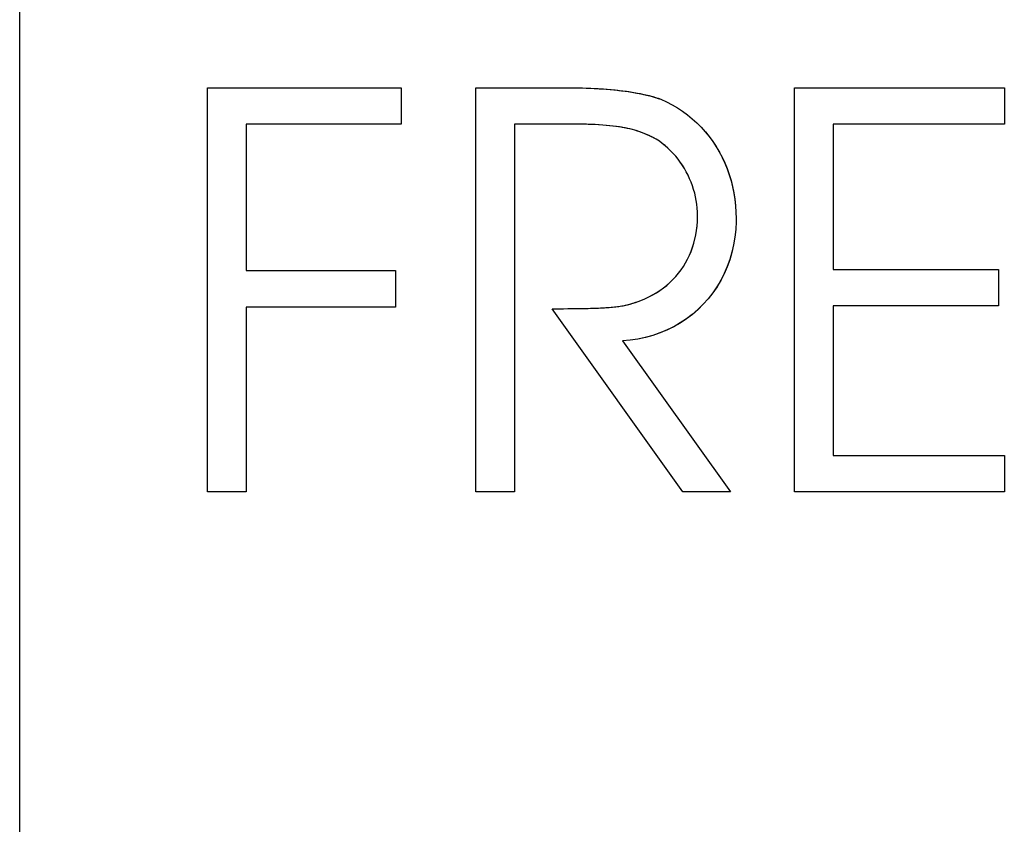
# Model space of a CAD drawing. Extents: x 16 to 3597, y -53 to 1658.
# Tile 9 of 18: x 2841 to 2860, y 1237 to 1254. Entities that reach past the tile are written whole.
import ezdxf

# ---------------------------------------------------------------- set-up
doc = ezdxf.new("R2010")
doc.units = 0
doc.layers.add('KF_SEQUENZA_10_B_FRONT', color=7, linetype='CONTINUOUS')
doc.layers.add('KF_SEQUENZA_10_B_TOP', color=7, linetype='CONTINUOUS')

# ---------------------------------------------------------------- blocks, each defined once
blk = doc.blocks.new('KF_SEQUENZA_10_B_FRONT')
at = {"layer": 'KF_SEQUENZA_10_B_FRONT'}
for p, q in [((-347, -434), (-347, -394.992)), ((-343.225, -414.167), (-343.225, -406.056)), ((-343.225, -406.056), (-339.335, -406.056)), ((-343.225, -406.056), (-339.335, -406.056)), ((-343.225, -414.167), (-343.225, -406.056)), ((-339.335, -406.056), (-339.335, -406.785)), ((-339.335, -406.056), (-339.335, -406.785)), ((-337.836, -414.167), (-337.836, -406.056)), ((-337.836, -406.056), (-335.874, -406.056)), ((-337.836, -406.056), (-335.874, -406.056)), ((-337.836, -414.167), (-337.836, -406.056)), ((-331.432, -414.167), (-331.432, -406.056)), ((-331.432, -406.056), (-327.219, -406.056)), ((-331.432, -406.056), (-327.219, -406.056)), ((-331.432, -414.167), (-331.432, -406.056)), ((-327.219, -406.056), (-327.219, -406.785)), ((-327.219, -406.056), (-327.219, -406.785)), ((-339.335, -406.785), (-342.452, -406.785)), ((-342.452, -406.785), (-342.452, -409.728)), ((-342.452, -406.785), (-342.452, -409.728)), ((-339.335, -406.785), (-342.452, -406.785)), ((-335.712, -406.785), (-337.063, -406.785)), ((-337.063, -406.785), (-337.063, -414.167)), ((-337.063, -406.785), (-337.063, -414.167)), ((-335.712, -406.785), (-337.063, -406.785)), ((-327.219, -406.785), (-330.659, -406.785)), ((-330.659, -406.785), (-330.659, -409.704)), ((-330.659, -406.785), (-330.659, -409.704)), ((-327.219, -406.785), (-330.659, -406.785)), ((-342.452, -409.728), (-339.451, -409.728)), ((-342.452, -409.728), (-339.451, -409.728)), ((-339.451, -409.728), (-339.451, -410.458)), ((-339.451, -409.728), (-339.451, -410.458)), ((-330.659, -409.704), (-327.334, -409.704)), ((-330.659, -409.704), (-327.334, -409.704)), ((-327.334, -409.704), (-327.334, -410.433)), ((-327.334, -409.704), (-327.334, -410.433)), ((-330.659, -410.433), (-330.659, -413.437)), ((-327.334, -410.433), (-330.659, -410.433)), ((-327.334, -410.433), (-330.659, -410.433)), ((-330.659, -410.433), (-330.659, -413.437)), ((-339.451, -410.458), (-342.452, -410.458)), ((-342.452, -410.458), (-342.452, -414.167)), ((-342.452, -410.458), (-342.452, -414.167)), ((-339.451, -410.458), (-342.452, -410.458)), ((-333.681, -414.167), (-336.301, -410.494)), ((-333.681, -414.167), (-336.301, -410.494)), ((-334.893, -411.139), (-332.722, -414.167)), ((-334.893, -411.139), (-332.722, -414.167)), ((-330.659, -413.437), (-327.219, -413.437)), ((-330.659, -413.437), (-327.219, -413.437)), ((-327.219, -413.437), (-327.219, -414.167)), ((-327.219, -413.437), (-327.219, -414.167)), ((-342.452, -414.167), (-343.225, -414.167)), ((-342.452, -414.167), (-343.225, -414.167)), ((-337.063, -414.167), (-337.836, -414.167)), ((-337.063, -414.167), (-337.836, -414.167)), ((-332.722, -414.167), (-333.681, -414.167)), ((-332.722, -414.167), (-333.681, -414.167)), ((-327.219, -414.167), (-331.432, -414.167)), ((-327.219, -414.167), (-331.432, -414.167))]:
    blk.add_line(p, q, dxfattribs=at)
at = {"layer": 'KF_SEQUENZA_10_B_FRONT', "flags": 128}
for points in [[(-335.874, -406.056), (-335.785, -406.057), (-335.697, -406.059), (-335.61, -406.062), (-335.525, -406.065), (-335.44, -406.069), (-335.357, -406.074), (-335.275, -406.079), (-335.195, -406.085), (-335.115, -406.092), (-335.037, -406.1), (-334.961, -406.108), (-334.885, -406.117), (-334.812, -406.127), (-334.74, -406.138), (-334.669, -406.149), (-334.6, -406.161), (-334.533, -406.174), (-334.468, -406.188), (-334.405, -406.202), (-334.343, -406.217), (-334.284, -406.234), (-334.227, -406.25), (-334.172, -406.268), (-334.119, -406.287)], [(-335.874, -406.056), (-335.789, -406.057), (-335.705, -406.059), (-335.622, -406.061), (-335.54, -406.064), (-335.458, -406.068), (-335.377, -406.072), (-335.297, -406.077), (-335.218, -406.083), (-335.14, -406.09), (-335.062, -406.097), (-334.986, -406.105), (-334.911, -406.114), (-334.837, -406.123), (-334.764, -406.133), (-334.693, -406.145), (-334.622, -406.157), (-334.554, -406.169), (-334.486, -406.183), (-334.421, -406.198), (-334.357, -406.214), (-334.294, -406.23), (-334.234, -406.248), (-334.176, -406.267), (-334.119, -406.287)], [(-334.119, -406.287), (-334.005, -406.339), (-333.894, -406.397), (-333.787, -406.46), (-333.684, -406.528), (-333.584, -406.601), (-333.488, -406.678), (-333.397, -406.761), (-333.31, -406.847), (-333.228, -406.939), (-333.15, -407.034), (-333.077, -407.133), (-333.009, -407.236), (-332.946, -407.342), (-332.888, -407.451), (-332.835, -407.564), (-332.788, -407.68), (-332.745, -407.798), (-332.709, -407.918), (-332.678, -408.041), (-332.652, -408.166), (-332.633, -408.293), (-332.618, -408.422), (-332.61, -408.551), (-332.607, -408.683)], [(-334.119, -406.287), (-334.006, -406.339), (-333.895, -406.397), (-333.788, -406.459), (-333.684, -406.527), (-333.584, -406.601), (-333.488, -406.679), (-333.396, -406.761), (-333.309, -406.848), (-333.226, -406.94), (-333.148, -407.036), (-333.075, -407.135), (-333.007, -407.239), (-332.943, -407.346), (-332.885, -407.456), (-332.833, -407.569), (-332.786, -407.685), (-332.744, -407.803), (-332.708, -407.924), (-332.677, -408.046), (-332.652, -408.171), (-332.632, -408.297), (-332.618, -408.424), (-332.61, -408.553), (-332.607, -408.683)], [(-334.212, -407.09), (-334.256, -407.065), (-334.301, -407.041), (-334.347, -407.019), (-334.394, -406.998), (-334.441, -406.978), (-334.489, -406.959), (-334.539, -406.942), (-334.589, -406.926), (-334.64, -406.91), (-334.692, -406.896), (-334.745, -406.883), (-334.799, -406.871), (-334.855, -406.86), (-334.912, -406.85), (-334.969, -406.84), (-335.027, -406.832), (-335.086, -406.825), (-335.148, -406.818), (-335.215, -406.812), (-335.288, -406.806), (-335.37, -406.801), (-335.466, -406.796), (-335.578, -406.791), (-335.712, -406.785)], [(-334.212, -407.09), (-334.258, -407.063), (-334.306, -407.038), (-334.355, -407.015), (-334.405, -406.992), (-334.457, -406.972), (-334.509, -406.952), (-334.562, -406.934), (-334.615, -406.917), (-334.669, -406.902), (-334.724, -406.887), (-334.78, -406.874), (-334.837, -406.862), (-334.894, -406.851), (-334.953, -406.841), (-335.014, -406.832), (-335.077, -406.824), (-335.142, -406.817), (-335.211, -406.811), (-335.282, -406.805), (-335.358, -406.8), (-335.438, -406.796), (-335.523, -406.792), (-335.615, -406.788), (-335.712, -406.785)], [(-333.381, -408.622), (-333.382, -408.546), (-333.387, -408.471), (-333.396, -408.395), (-333.407, -408.32), (-333.422, -408.245), (-333.44, -408.171), (-333.461, -408.097), (-333.485, -408.024), (-333.512, -407.952), (-333.541, -407.882), (-333.574, -407.812), (-333.609, -407.744), (-333.646, -407.677), (-333.687, -407.613), (-333.729, -407.55), (-333.774, -407.488), (-333.822, -407.43), (-333.871, -407.373), (-333.923, -407.319), (-333.977, -407.267), (-334.033, -407.218), (-334.091, -407.172), (-334.15, -407.13), (-334.212, -407.09)], [(-333.381, -408.622), (-333.382, -408.547), (-333.387, -408.471), (-333.396, -408.396), (-333.407, -408.321), (-333.422, -408.246), (-333.44, -408.172), (-333.461, -408.098), (-333.484, -408.026), (-333.511, -407.954), (-333.541, -407.883), (-333.573, -407.813), (-333.608, -407.745), (-333.646, -407.679), (-333.686, -407.614), (-333.729, -407.551), (-333.774, -407.489), (-333.821, -407.43), (-333.871, -407.374), (-333.923, -407.319), (-333.977, -407.268), (-334.032, -407.219), (-334.09, -407.173), (-334.15, -407.13), (-334.212, -407.09)], [(-333.384, -408.743), (-333.384, -408.738), (-333.383, -408.733), (-333.383, -408.728), (-333.383, -408.723), (-333.383, -408.718), (-333.382, -408.713), (-333.382, -408.708), (-333.382, -408.703), (-333.382, -408.698), (-333.382, -408.693), (-333.381, -408.688), (-333.381, -408.683), (-333.381, -408.678), (-333.381, -408.673), (-333.381, -408.668), (-333.381, -408.663), (-333.381, -408.658), (-333.381, -408.652), (-333.381, -408.647), (-333.381, -408.642), (-333.381, -408.637), (-333.381, -408.632), (-333.381, -408.627), (-333.381, -408.622)], [(-333.384, -408.743), (-333.384, -408.738), (-333.383, -408.733), (-333.383, -408.728), (-333.383, -408.723), (-333.383, -408.718), (-333.382, -408.713), (-333.382, -408.708), (-333.382, -408.703), (-333.382, -408.698), (-333.382, -408.693), (-333.381, -408.688), (-333.381, -408.683), (-333.381, -408.678), (-333.381, -408.673), (-333.381, -408.668), (-333.381, -408.662), (-333.381, -408.657), (-333.381, -408.652), (-333.381, -408.647), (-333.381, -408.642), (-333.381, -408.637), (-333.381, -408.632), (-333.381, -408.627), (-333.381, -408.622)], [(-332.608, -408.743), (-332.615, -408.902), (-332.632, -409.058), (-332.658, -409.212), (-332.692, -409.362), (-332.736, -409.509), (-332.787, -409.652), (-332.848, -409.791), (-332.916, -409.924), (-332.993, -410.053), (-333.077, -410.176), (-333.169, -410.293), (-333.268, -410.404), (-333.373, -410.508), (-333.486, -410.606), (-333.605, -410.696), (-333.729, -410.778), (-333.859, -410.853), (-333.994, -410.919), (-334.134, -410.978), (-334.279, -411.027), (-334.427, -411.069), (-334.579, -411.101), (-334.735, -411.124), (-334.893, -411.139)], [(-332.608, -408.743), (-332.615, -408.9), (-332.632, -409.055), (-332.657, -409.207), (-332.691, -409.357), (-332.734, -409.504), (-332.786, -409.647), (-332.846, -409.786), (-332.914, -409.921), (-332.991, -410.05), (-333.076, -410.174), (-333.168, -410.292), (-333.268, -410.404), (-333.374, -410.509), (-333.488, -410.607), (-333.607, -410.697), (-333.733, -410.78), (-333.863, -410.855), (-333.999, -410.921), (-334.139, -410.979), (-334.284, -411.029), (-334.432, -411.07), (-334.583, -411.101), (-334.737, -411.124), (-334.893, -411.139)], [(-334.523, -410.324), (-334.441, -410.291), (-334.362, -410.255), (-334.284, -410.215), (-334.209, -410.172), (-334.137, -410.125), (-334.068, -410.075), (-334.001, -410.022), (-333.937, -409.966), (-333.877, -409.907), (-333.819, -409.845), (-333.765, -409.78), (-333.714, -409.713), (-333.667, -409.643), (-333.623, -409.571), (-333.582, -409.496), (-333.545, -409.419), (-333.512, -409.34), (-333.482, -409.26), (-333.457, -409.177), (-333.434, -409.093), (-333.416, -409.007), (-333.402, -408.92), (-333.391, -408.832), (-333.384, -408.743)], [(-334.523, -410.324), (-334.442, -410.291), (-334.363, -410.255), (-334.286, -410.216), (-334.211, -410.173), (-334.139, -410.126), (-334.069, -410.076), (-334.002, -410.023), (-333.938, -409.967), (-333.877, -409.908), (-333.82, -409.845), (-333.765, -409.78), (-333.714, -409.713), (-333.666, -409.642), (-333.622, -409.57), (-333.582, -409.495), (-333.545, -409.418), (-333.511, -409.339), (-333.482, -409.258), (-333.456, -409.175), (-333.434, -409.091), (-333.416, -409.006), (-333.401, -408.919), (-333.391, -408.831), (-333.384, -408.743)], [(-332.607, -408.683), (-332.607, -408.685), (-332.607, -408.688), (-332.607, -408.69), (-332.607, -408.693), (-332.607, -408.695), (-332.607, -408.698), (-332.607, -408.7), (-332.607, -408.703), (-332.607, -408.705), (-332.607, -408.708), (-332.607, -408.71), (-332.607, -408.713), (-332.607, -408.715), (-332.607, -408.718), (-332.607, -408.72), (-332.607, -408.723), (-332.607, -408.725), (-332.607, -408.728), (-332.608, -408.73), (-332.608, -408.733), (-332.608, -408.735), (-332.608, -408.738), (-332.608, -408.74), (-332.608, -408.743)], [(-332.607, -408.683), (-332.607, -408.685), (-332.607, -408.688), (-332.607, -408.69), (-332.607, -408.693), (-332.607, -408.695), (-332.607, -408.698), (-332.607, -408.7), (-332.607, -408.703), (-332.607, -408.705), (-332.607, -408.708), (-332.607, -408.71), (-332.607, -408.713), (-332.607, -408.715), (-332.607, -408.718), (-332.607, -408.72), (-332.607, -408.723), (-332.607, -408.725), (-332.607, -408.728), (-332.608, -408.73), (-332.608, -408.733), (-332.608, -408.735), (-332.608, -408.738), (-332.608, -408.74), (-332.608, -408.743)], [(-336.301, -410.494), (-336.186, -410.493), (-336.074, -410.492), (-335.967, -410.491), (-335.863, -410.49), (-335.764, -410.488), (-335.668, -410.487), (-335.577, -410.485), (-335.491, -410.482), (-335.408, -410.479), (-335.33, -410.476), (-335.255, -410.472), (-335.185, -410.467), (-335.117, -410.462), (-335.054, -410.455), (-334.993, -410.448), (-334.935, -410.44), (-334.88, -410.431), (-334.827, -410.42), (-334.775, -410.408), (-334.725, -410.395), (-334.675, -410.38), (-334.625, -410.363), (-334.575, -410.344), (-334.523, -410.324)], [(-336.301, -410.494), (-336.194, -410.493), (-336.09, -410.492), (-335.988, -410.491), (-335.89, -410.49), (-335.795, -410.489), (-335.704, -410.487), (-335.615, -410.486), (-335.53, -410.484), (-335.449, -410.481), (-335.371, -410.478), (-335.296, -410.475), (-335.224, -410.47), (-335.155, -410.465), (-335.09, -410.459), (-335.026, -410.453), (-334.965, -410.445), (-334.906, -410.435), (-334.849, -410.425), (-334.793, -410.412), (-334.739, -410.399), (-334.685, -410.383), (-334.632, -410.366), (-334.578, -410.346), (-334.523, -410.324)]]:
    blk.add_lwpolyline(points, dxfattribs=at)

msp = doc.modelspace()

# ---------------------------------------------------------------- block references
at = {"layer": 'KF_SEQUENZA_10_B_TOP'}
msp.add_blockref('KF_SEQUENZA_10_B_FRONT', (3187.516, 1658.202), dxfattribs=at)

doc.saveas('drawing.dxf')
